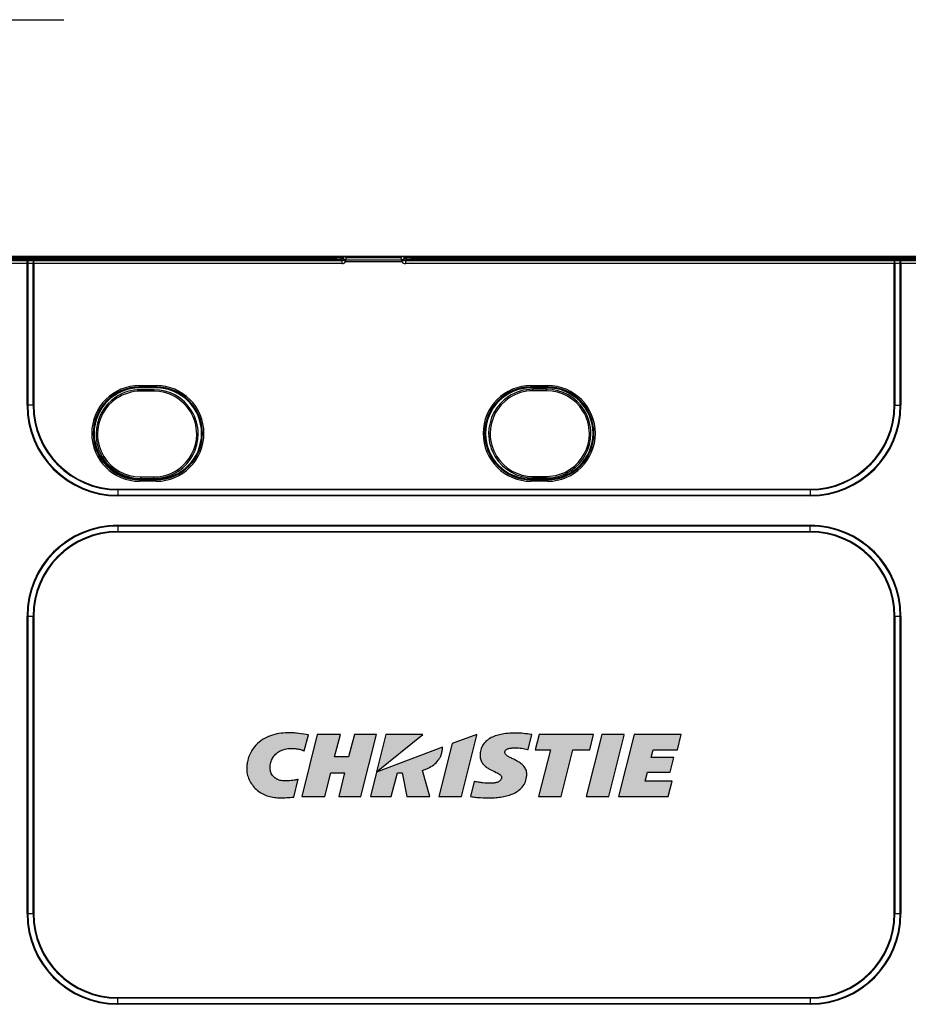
# Model space of a CAD drawing. Header units: millimetres. Extents: x -1086 to 4901, y 927 to 9917.
# Tile 26 of 85: x -96 to 199, y 6261 to 6588. Entities that reach past the tile are written whole.
import ezdxf

# ---------------------------------------------------------------- set-up
doc = ezdxf.new("R2010")
doc.units = ezdxf.units.MM
for name, color, linetype, lineweight in [('5剖面线层', 4, 'Continuous', 15), ('7标注层', 6, 'Continuous', 15), ('粗实线', 7, 'Continuous', 25)]:
    doc.layers.add(name, color=color, linetype=linetype, lineweight=lineweight)
doc.styles.add('PC_TEXTSTYLE', font='gbenor.shx', dxfattribs={"width": 0.8, "bigfont": 'gbcbig.shx'})
doc.dimstyles.new('副本 GB_LINEAR', dxfattribs={"dimtxt": 3.5, "dimasz": 3.5, "dimexe": 1, "dimexo": 0, "dimgap": 1.5, "dimtad": 0, "dimtih": 1, "dimtoh": 1, "dimdsep": 46, "dimtxsty": 'PC_TEXTSTYLE', "dimcen": 0, "dimclrd": 256, "dimclrt": 6, "dimadec": 0, "dimazin": 2, "dimtp": 0.1, "dimtm": 0.1, "dimtfac": 0.71, "dimtdec": 3, "dimtmove": 0, "dimatfit": 3, "dimfxl": 1, "dimtzin": 12, "dimarcsym": 0})

msp = doc.modelspace()

# ---------------------------------------------------------------- hatches: boundary and pattern name
at = {"layer": '5剖面线层'}
h = msp.add_hatch(color=7, dxfattribs=at)
h.paths.add_polyline_path([(-1.969, 6330.261), (3.186, 6350.85), (10.83, 6350.852), (8.93, 6343.451), (13.585, 6343.452), (15.486, 6350.853), (22.79, 6350.854), (17.596, 6330.265), (10.331, 6330.263), (12.266, 6338.171), (7.673, 6338.169), (5.679, 6330.262)])
edge = h.paths.add_edge_path()
edge.add_spline(control_points=[(-20.274, 6339.325), (-20.274, 6339.324), (-20.274, 6339.323), (-20.274, 6339.323), (-20.271, 6339.156), (-20.265, 6338.981), (-20.232, 6338.64), (-20.21, 6338.472), (-20.127, 6337.967), (-20.05, 6337.636), (-19.769, 6336.657), (-19.514, 6336.025), (-18.574, 6334.221), (-17.705, 6333.142), (-16.124, 6331.859), (-15.552, 6331.487), (-14.347, 6330.865), (-13.714, 6330.614), (-12.416, 6330.228), (-11.751, 6330.092), (-10.747, 6329.961), (-10.411, 6329.929), (-9.736, 6329.888), (-9.398, 6329.884), (-9.064, 6329.88), (-9.064, 6329.88), (-9.064, 6329.88), (-9.063, 6329.88)], knot_values=[-0.0001505, -0.0001505, -0.0001505, -0.0001505, 0, 0, 0, 0.03125, 0.03125, 0.0625, 0.0625, 0.125, 0.125, 0.25, 0.25, 0.5, 0.5, 0.625, 0.625, 0.75, 0.75, 0.875, 0.875, 0.9375, 0.9375, 1, 1, 1, 1.0000716, 1.0000716, 1.0000716, 1.0000716], degree=3, periodic=0)
edge.add_spline(control_points=[(-9.063, 6329.88), (-9.063, 6329.88), (-9.063, 6329.88), (-9.062, 6329.88), (-8.342, 6329.882), (-7.62, 6329.897), (-6.179, 6329.97), (-5.458, 6330.023), (-4.739, 6330.124), (-4.705, 6330.129), (-4.671, 6330.133), (-4.637, 6330.138)], knot_values=[-0.0002653, -0.0002653, -0.0002653, -0.0002653, 0, 0, 0, 0.5, 0.5, 1, 1, 1, 1.0235877, 1.0235877, 1.0235877, 1.0235877], degree=3, periodic=0)
edge.add_line((-4.637, 6330.138), (-3.176, 6336.013))
edge.add_spline(control_points=[(-3.176, 6336.013), (-3.176, 6336.013), (-3.176, 6336.013), (-3.176, 6336.013)], knot_values=[0.0610169, 0.0610169, 0.0610169, 0.0610169, 0.0610174, 0.0610174, 0.0610174, 0.0610174], degree=3, periodic=0)
edge.add_line((-3.176, 6336.013), (-3.176, 6336.013))
edge.add_spline(control_points=[(-3.176, 6336.013), (-3.259, 6335.99), (-3.342, 6335.968), (-3.425, 6335.946), (-3.766, 6335.855), (-4.107, 6335.774), (-4.797, 6335.646), (-5.145, 6335.597), (-6.194, 6335.492), (-6.9, 6335.477), (-7.608, 6335.475)], knot_values=[-0.0610169, -0.0610169, -0.0610169, -0.0610169, 0, 0, 0, 0.25, 0.25, 0.5, 0.5, 0.9997775, 0.9997775, 0.9997775, 0.9997775], degree=3, periodic=0)
edge.add_spline(control_points=[(-7.608, 6335.475), (-7.742, 6335.476), (-7.871, 6335.478), (-8.131, 6335.494), (-8.262, 6335.505), (-8.65, 6335.553), (-8.907, 6335.601), (-9.663, 6335.801), (-10.146, 6336.007), (-11.02, 6336.565), (-11.41, 6336.918), (-11.875, 6337.536), (-12.01, 6337.757), (-12.173, 6338.105), (-12.221, 6338.224), (-12.281, 6338.406), (-12.3, 6338.467), (-12.332, 6338.588), (-12.345, 6338.649), (-12.358, 6338.714)], knot_values=[0.0001466, 0.0001466, 0.0001466, 0.0001466, 0.0625, 0.0625, 0.125, 0.125, 0.25, 0.25, 0.5, 0.5, 0.75, 0.75, 0.875, 0.875, 0.9375, 0.9375, 0.96875, 0.96875, 0.9996265, 0.9996265, 0.9996265, 0.9996265], degree=3, periodic=0)
edge.add_spline(control_points=[(-12.358, 6338.714), (-12.383, 6338.851), (-12.406, 6338.985), (-12.442, 6339.253), (-12.455, 6339.389), (-12.482, 6339.797), (-12.483, 6340.07), (-12.436, 6340.887), (-12.335, 6341.428), (-11.997, 6342.464), (-11.759, 6342.959), (-11.156, 6343.865), (-10.791, 6344.275), (-9.962, 6344.981), (-9.499, 6345.277), (-8.513, 6345.747), (-7.992, 6345.922), (-6.922, 6346.165), (-6.375, 6346.233), (-5.551, 6346.271), (-5.275, 6346.274), (-4.725, 6346.258), (-4.452, 6346.237), (-4.173, 6346.215)], knot_values=[0.0001804, 0.0001804, 0.0001804, 0.0001804, 0.03125, 0.03125, 0.0625, 0.0625, 0.125, 0.125, 0.25, 0.25, 0.375, 0.375, 0.5, 0.5, 0.625, 0.625, 0.75, 0.75, 0.875, 0.875, 0.9375, 0.9375, 0.9998971, 0.9998971, 0.9998971, 0.9998971], degree=3, periodic=0)
edge.add_spline(control_points=[(-4.173, 6346.215), (-3.686, 6346.167), (-3.202, 6346.082), (-2.485, 6345.91), (-2.248, 6345.845), (-1.897, 6345.736), (-1.781, 6345.697), (-1.553, 6345.614), (-1.439, 6345.571), (-1.341, 6345.519), (-1.285, 6345.49), (-1.228, 6345.46), (-1.171, 6345.431)], knot_values=[0.0004666, 0.0004666, 0.0004666, 0.0004666, 0.5, 0.5, 0.75, 0.75, 0.875, 0.875, 1, 1, 1, 1.0723033, 1.0723033, 1.0723033, 1.0723033], degree=3, periodic=0)
edge.add_line((-1.171, 6345.431), (0.22, 6350.768))
edge.add_line((0.22, 6350.768), (-3.751, 6351.337))
edge.add_spline(control_points=[(-3.751, 6351.337), (-3.752, 6351.337), (-3.753, 6351.337), (-3.755, 6351.337), (-4.234, 6351.378), (-4.717, 6351.417), (-5.686, 6351.457), (-6.17, 6351.463), (-7.623, 6351.436), (-8.592, 6351.355), (-10.508, 6351.04), (-11.455, 6350.804), (-13.286, 6350.147), (-14.17, 6349.725), (-15.816, 6348.679), (-16.576, 6348.055), (-17.906, 6346.626), (-18.476, 6345.823), (-19.385, 6344.095), (-19.724, 6343.172), (-20.058, 6341.749), (-20.14, 6341.267), (-20.222, 6340.541), (-20.243, 6340.299), (-20.268, 6339.811), (-20.271, 6339.568), (-20.274, 6339.327), (-20.274, 6339.327), (-20.274, 6339.326), (-20.274, 6339.325)], knot_values=[-0.00019, -0.00019, -0.00019, -0.00019, 0, 0, 0, 0.0625, 0.0625, 0.125, 0.125, 0.25, 0.25, 0.375, 0.375, 0.5, 0.5, 0.625, 0.625, 0.75, 0.75, 0.875, 0.875, 0.9375, 0.9375, 0.96875, 0.96875, 1, 1, 1, 1.0001043, 1.0001043, 1.0001043, 1.0001043], degree=3, periodic=0)
edge = h.paths.add_edge_path()
edge.add_spline(control_points=[(54.042, 6330.33), (54.093, 6330.319), (54.144, 6330.308), (54.195, 6330.296), (54.717, 6330.18), (55.243, 6330.109), (56.296, 6330.002), (56.823, 6329.966), (58.403, 6329.887), (59.456, 6329.871), (60.509, 6329.872), (60.509, 6329.872), (60.509, 6329.872), (60.51, 6329.872)], knot_values=[-0.0243068, -0.0243068, -0.0243068, -0.0243068, 0, 0, 0, 0.25, 0.25, 0.5, 0.5, 1, 1, 1, 1.0000914, 1.0000914, 1.0000914, 1.0000914], degree=3, periodic=0)
edge.add_spline(control_points=[(60.51, 6329.872), (60.51, 6329.872), (60.51, 6329.872), (60.51, 6329.872), (60.845, 6329.875), (61.182, 6329.878), (61.855, 6329.902), (62.191, 6329.92), (63.198, 6329.992), (63.868, 6330.067), (65.2, 6330.284), (65.861, 6330.426), (67.161, 6330.8), (67.801, 6331.031), (69.029, 6331.61), (69.618, 6331.959), (70.693, 6332.801), (71.178, 6333.296), (71.964, 6334.419), (72.265, 6335.047), (72.553, 6336.034), (72.622, 6336.371), (72.69, 6336.879), (72.707, 6337.049), (72.728, 6337.392), (72.73, 6337.562), (72.733, 6337.729), (72.733, 6337.73), (72.733, 6337.731), (72.733, 6337.732)], knot_values=[-0.000036, -0.000036, -0.000036, -0.000036, 0, 0, 0, 0.0625, 0.0625, 0.125, 0.125, 0.25, 0.25, 0.375, 0.375, 0.5, 0.5, 0.625, 0.625, 0.75, 0.75, 0.875, 0.875, 0.9375, 0.9375, 0.96875, 0.96875, 1, 1, 1, 1.0002074, 1.0002074, 1.0002074, 1.0002074], degree=3, periodic=0)
edge.add_spline(control_points=[(72.733, 6337.732), (72.733, 6337.734), (72.733, 6337.735), (72.733, 6337.736), (72.726, 6337.96), (72.716, 6338.199), (72.64, 6338.664), (72.582, 6338.892), (72.348, 6339.558), (72.108, 6339.971), (71.517, 6340.696), (71.171, 6341.01), (70.433, 6341.564), (70.041, 6341.806), (69.242, 6342.249), (68.834, 6342.45), (68.018, 6342.843), (67.609, 6343.034), (67.012, 6343.341), (66.816, 6343.447), (66.436, 6343.675), (66.253, 6343.797), (65.92, 6344.07), (65.769, 6344.222), (65.608, 6344.479), (65.564, 6344.571), (65.507, 6344.755), (65.499, 6344.843), (65.492, 6344.957)], knot_values=[-0.0003084, -0.0003084, -0.0003084, -0.0003084, 0, 0, 0, 0.0625, 0.0625, 0.125, 0.125, 0.25, 0.25, 0.375, 0.375, 0.5, 0.5, 0.625, 0.625, 0.75, 0.75, 0.8125, 0.8125, 0.875, 0.875, 0.9375, 0.9375, 0.96875, 0.96875, 0.9995119, 0.9995119, 0.9995119, 0.9995119], degree=3, periodic=0)
edge.add_spline(control_points=[(65.492, 6344.957), (65.493, 6345.002), (65.494, 6345.04), (65.501, 6345.12), (65.507, 6345.161), (65.53, 6345.282), (65.554, 6345.36), (65.652, 6345.58), (65.755, 6345.709), (66.009, 6345.924), (66.16, 6346.011), (66.479, 6346.153), (66.649, 6346.208), (67.169, 6346.344), (67.53, 6346.395), (68.257, 6346.459), (68.624, 6346.469), (68.992, 6346.471)], knot_values=[0.0012098, 0.0012098, 0.0012098, 0.0012098, 0.03125, 0.03125, 0.0625, 0.0625, 0.125, 0.125, 0.25, 0.25, 0.375, 0.375, 0.5, 0.5, 0.75, 0.75, 0.9998593, 0.9998593, 0.9998593, 0.9998593], degree=3, periodic=0)
edge.add_spline(control_points=[(68.992, 6346.471), (68.994, 6346.471), (68.995, 6346.471), (68.996, 6346.471)], knot_values=[0.0001535, 0.0001535, 0.0001535, 0.0001535, 0.0010377, 0.0010377, 0.0010377, 0.0010377], degree=3, periodic=0)
edge.add_spline(control_points=[(68.996, 6346.471), (69.668, 6346.47), (70.343, 6346.41), (71.684, 6346.228), (72.352, 6346.105), (73.007, 6345.938), (73.056, 6345.925), (73.106, 6345.912), (73.155, 6345.9)], knot_values=[0.0010377, 0.0010377, 0.0010377, 0.0010377, 0.5, 0.5, 1, 1, 1, 1.0378118, 1.0378118, 1.0378118, 1.0378118], degree=3, periodic=0)
edge.add_line((73.155, 6345.9), (74.399, 6350.896))
edge.add_spline(control_points=[(74.399, 6350.896), (74.341, 6350.903), (74.284, 6350.91), (74.227, 6350.917), (73.369, 6351.018), (72.51, 6351.133), (70.781, 6351.307), (69.912, 6351.365), (69.039, 6351.366), (69.039, 6351.366), (69.039, 6351.366), (69.038, 6351.366)], knot_values=[-0.0333504, -0.0333504, -0.0333504, -0.0333504, 0, 0, 0, 0.5, 0.5, 1, 1, 1, 1.0001327, 1.0001327, 1.0001327, 1.0001327], degree=3, periodic=0)
edge.add_spline(control_points=[(69.038, 6351.366), (69.038, 6351.366), (69.038, 6351.366), (69.038, 6351.366), (68.715, 6351.363), (68.389, 6351.361), (67.739, 6351.34), (67.414, 6351.324), (66.441, 6351.261), (65.792, 6351.195), (64.503, 6351.002), (63.862, 6350.875), (62.599, 6350.535), (61.977, 6350.323), (60.78, 6349.782), (60.205, 6349.452), (59.16, 6348.643), (58.691, 6348.161), (57.942, 6347.064), (57.664, 6346.451), (57.402, 6345.492), (57.339, 6345.166), (57.279, 6344.674), (57.264, 6344.51), (57.246, 6344.18), (57.243, 6344.015), (57.241, 6343.853), (57.241, 6343.852), (57.241, 6343.851), (57.241, 6343.85)], knot_values=[-0.0000448, -0.0000448, -0.0000448, -0.0000448, 0, 0, 0, 0.0625, 0.0625, 0.125, 0.125, 0.25, 0.25, 0.375, 0.375, 0.5, 0.5, 0.625, 0.625, 0.75, 0.75, 0.875, 0.875, 0.9375, 0.9375, 0.96875, 0.96875, 1, 1, 1, 1.0002027, 1.0002027, 1.0002027, 1.0002027], degree=3, periodic=0)
edge.add_spline(control_points=[(57.241, 6343.85), (57.241, 6343.849), (57.241, 6343.848), (57.241, 6343.847), (57.248, 6343.625), (57.257, 6343.39), (57.326, 6342.931), (57.379, 6342.706), (57.593, 6342.043), (57.815, 6341.627), (58.37, 6340.889), (58.701, 6340.564), (59.413, 6339.992), (59.794, 6339.743), (60.968, 6339.062), (61.793, 6338.701), (62.787, 6338.209), (62.984, 6338.108), (63.366, 6337.893), (63.552, 6337.779), (63.897, 6337.525), (64.056, 6337.383), (64.232, 6337.141), (64.28, 6337.054), (64.329, 6336.921), (64.34, 6336.878), (64.354, 6336.788), (64.358, 6336.739), (64.361, 6336.685)], knot_values=[-0.0002947, -0.0002947, -0.0002947, -0.0002947, 0, 0, 0, 0.0625, 0.0625, 0.125, 0.125, 0.25, 0.25, 0.375, 0.375, 0.5, 0.5, 0.75, 0.75, 0.8125, 0.8125, 0.875, 0.875, 0.9375, 0.9375, 0.96875, 0.96875, 0.984375, 0.984375, 0.9994418, 0.9994418, 0.9994418, 0.9994418], degree=3, periodic=0)
edge.add_spline(control_points=[(64.361, 6336.685), (64.36, 6336.638), (64.359, 6336.597), (64.352, 6336.512), (64.347, 6336.467), (64.325, 6336.337), (64.302, 6336.252), (64.212, 6336.003), (64.122, 6335.849), (63.781, 6335.437), (63.465, 6335.232), (62.783, 6334.937), (62.415, 6334.845), (61.853, 6334.757), (61.664, 6334.737), (61.284, 6334.711), (61.095, 6334.706), (60.902, 6334.704)], knot_values=[0.0012713, 0.0012713, 0.0012713, 0.0012713, 0.03125, 0.03125, 0.0625, 0.0625, 0.125, 0.125, 0.25, 0.25, 0.5, 0.5, 0.75, 0.75, 0.875, 0.875, 0.9998476, 0.9998476, 0.9998476, 0.9998476], degree=3, periodic=0)
edge.add_spline(control_points=[(60.902, 6334.704), (59.983, 6334.705), (59.062, 6334.753), (57.689, 6334.886), (57.232, 6334.941), (56.326, 6335.085), (55.877, 6335.174), (55.439, 6335.295), (55.389, 6335.309), (55.338, 6335.323), (55.288, 6335.337)], knot_values=[0.0001284, 0.0001284, 0.0001284, 0.0001284, 0.5, 0.5, 0.75, 0.75, 1, 1, 1, 1.0286264, 1.0286264, 1.0286264, 1.0286264], degree=3, periodic=0)
edge.add_line((55.288, 6335.337), (54.042, 6330.33))
h.paths.add_polyline_path([(103.242, 6330.283), (108.398, 6350.872), (124.077, 6350.876), (122.811, 6345.823), (114.668, 6345.822), (114.034, 6343.271), (121.591, 6343.273), (120.371, 6338.399), (112.804, 6338.398), (112.05, 6335.43), (121.025, 6335.432), (119.736, 6330.286)])
h.paths.add_polyline_path([(75.552, 6345.798), (76.821, 6350.866), (94.948, 6350.87), (93.681, 6345.797), (88.043, 6345.796), (84.16, 6330.279), (76.619, 6330.277), (80.616, 6345.799)])
edge = h.paths.add_edge_path()
edge.add_line((20.854, 6330.265), (22.888, 6338.413))
edge.add_line((22.888, 6338.413), (44.789, 6346.735))
edge.add_spline(control_points=[(44.789, 6346.735), (44.784, 6346.656), (44.778, 6346.577), (44.773, 6346.498), (44.746, 6346.117), (44.704, 6345.733), (44.563, 6344.975), (44.466, 6344.601), (44.354, 6344.236), (44.354, 6344.235), (44.353, 6344.235), (44.353, 6344.235)], knot_values=[-1.1039409, -1.1039409, -1.1039409, -1.1039409, -1, -1, -1, -0.5, -0.5, 0, 0, 0, 0.0004919, 0.0004919, 0.0004919, 0.0004919], degree=3, periodic=0)
edge.add_spline(control_points=[(44.353, 6344.235), (44.353, 6344.234), (44.353, 6344.234), (44.353, 6344.234), (44.299, 6344.066), (44.239, 6343.892), (44.101, 6343.558), (44.025, 6343.393), (43.775, 6342.912), (43.58, 6342.606), (42.928, 6341.743), (42.402, 6341.241), (41.255, 6340.379), (40.634, 6340.017), (39.668, 6339.556), (39.34, 6339.415), (38.722, 6339.176), (38.431, 6339.075), (38.14, 6338.981)], knot_values=[-1.0001331, -1.0001331, -1.0001331, -1.0001331, -1, -1, -1, -0.9375, -0.9375, -0.875, -0.875, -0.75, -0.75, -0.5, -0.5, -0.25, -0.25, -0.125, -0.125, -0.0172667, -0.0172667, -0.0172667, -0.0172667], degree=3, periodic=0)
edge.add_line((38.14, 6338.981), (40.57, 6330.27))
edge.add_line((40.57, 6330.27), (32.9, 6330.268))
edge.add_line((32.9, 6330.268), (31.32, 6338.174))
edge.add_line((31.32, 6338.174), (29.865, 6338.173))
edge.add_line((29.865, 6338.173), (27.722, 6330.267))
edge.add_line((27.722, 6330.267), (20.854, 6330.265))
h.paths.add_polyline_path([(43.532, 6330.27), (47.937, 6347.865), (56.184, 6350.924), (56.184, 6350.679), (51.071, 6330.272)])
h.paths.add_polyline_path([(92.483, 6330.281), (97.635, 6350.87), (105.135, 6350.872), (105.135, 6350.692), (100.022, 6330.282)])
h.paths.add_polyline_path([(22.885, 6338.516), (25.979, 6350.855), (38.234, 6350.857)])

# ---------------------------------------------------------------- linework, layer by layer
at = {"color": 7, "linetype": 'Continuous', "lineweight": 25}
for p, q in [((9.444, 6509.54), (-130.214, 6509.54)), ((9.444, 6509.075), (-130.143, 6509.075)), ((-130.143, 6509.062), (9.444, 6509.062)), ((9.444, 6508.562), (-130.101, 6508.562)), ((-102.978, 6508.207), (-93.224, 6508.207)), ((-93.224, 6507.208), (-102.978, 6507.208)), ((51.899, 6509.575), (-98.101, 6509.575)), ((-93.224, 6507.208), (-93.224, 6508.207)), ((-93.224, 6460.2), (-93.224, 6507.208)), ((-91.22, 6507.194), (-92.981, 6507.206)), ((-92.981, 6507.206), (-92.981, 6460.2)), ((-92.739, 6508.206), (-90.978, 6508.194)), ((-91.22, 6460.2), (-91.22, 6507.194)), ((-90.978, 6507.194), (-91.22, 6507.194)), ((-90.978, 6507.194), (-90.978, 6508.194)), ((-90.978, 6508.194), (11.383, 6508.194)), ((-90.978, 6507.194), (-90.978, 6460.2)), ((11.383, 6507.194), (-90.978, 6507.194)), ((9.444, 6509.54), (9.444, 6509.075)), ((11.759, 6509.54), (9.444, 6509.54)), ((11.443, 6509.075), (9.444, 6509.075)), ((9.444, 6509.062), (9.444, 6509.075)), ((9.444, 6509.062), (9.444, 6508.562)), ((11.383, 6508.194), (10.943, 6508.524)), ((11.383, 6507.194), (11.383, 6508.194)), ((11.847, 6509.075), (11.443, 6509.075)), ((11.443, 6509.075), (11.443, 6509.024)), ((11.443, 6509.024), (11.849, 6508.719)), ((12.174, 6509.54), (11.759, 6509.54)), ((12.556, 6507.76), (11.775, 6508.382)), ((31.625, 6509.54), (12.174, 6509.54)), ((12.556, 6508.467), (31.242, 6508.467)), ((12.556, 6508.467), (12.556, 6507.76)), ((31.242, 6507.76), (12.556, 6507.76)), ((30.966, 6509.135), (12.832, 6509.135)), ((31.242, 6508.467), (31.242, 6507.76)), ((32.024, 6508.382), (31.242, 6507.76)), ((32.04, 6509.54), (31.625, 6509.54)), ((31.949, 6508.719), (32.356, 6509.024)), ((32.356, 6509.075), (31.951, 6509.075)), ((34.354, 6509.54), (32.04, 6509.54)), ((32.356, 6509.024), (32.356, 6509.075)), ((34.354, 6509.075), (32.356, 6509.075)), ((32.855, 6508.524), (32.416, 6508.194)), ((32.416, 6508.194), (194.776, 6508.194)), ((32.416, 6508.194), (32.416, 6507.194)), ((194.776, 6507.194), (32.416, 6507.194)), ((34.354, 6509.54), (34.354, 6509.075)), ((226.761, 6509.54), (34.354, 6509.54)), ((34.354, 6509.075), (34.354, 6509.062)), ((226.551, 6509.075), (34.354, 6509.075)), ((34.354, 6509.062), (34.354, 6508.562)), ((34.354, 6509.062), (226.551, 6509.062)), ((226.325, 6508.562), (34.354, 6508.562)), ((51.899, 6509.54), (51.899, 6509.575)), ((201.899, 6509.575), (51.899, 6509.575)), ((194.776, 6508.194), (196.537, 6508.206)), ((194.776, 6508.194), (194.776, 6507.194)), ((194.776, 6460.2), (194.776, 6507.194)), ((195.019, 6507.194), (194.776, 6507.194)), ((196.78, 6507.206), (195.019, 6507.194)), ((195.019, 6507.194), (195.019, 6460.2)), ((196.78, 6460.2), (196.78, 6507.206)), ((197.022, 6507.208), (197.022, 6508.207)), ((197.022, 6508.207), (206.776, 6508.207)), ((197.022, 6507.208), (197.022, 6460.2)), ((206.776, 6507.208), (197.022, 6507.208)), ((-55.851, 6466.225), (-55.851, 6466.708)), ((-55.851, 6466.708), (-50.351, 6466.708)), ((-50.351, 6466.225), (-55.851, 6466.225)), ((-55.851, 6465.923), (-55.851, 6466.225)), ((-50.351, 6465.923), (-55.851, 6465.923)), ((-51.084, 6465.34), (-55.584, 6465.34)), ((-51.084, 6464.84), (-55.584, 6464.84)), ((-50.351, 6466.708), (-50.351, 6466.225)), ((-50.351, 6465.923), (-50.351, 6466.225)), ((74.149, 6466.708), (74.149, 6466.225)), ((74.149, 6466.708), (79.649, 6466.708)), ((79.649, 6466.225), (74.149, 6466.225)), ((74.149, 6465.923), (74.149, 6466.225)), ((79.649, 6465.923), (74.149, 6465.923)), ((79.309, 6465.497), (74.809, 6465.497)), ((79.309, 6464.997), (74.809, 6464.997)), ((79.649, 6466.708), (79.649, 6466.225)), ((79.649, 6465.923), (79.649, 6466.225)), ((-63.441, 6462.473), (-63.716, 6462.89)), ((66.953, 6462.63), (66.677, 6463.046)), ((-93.224, 6460.2), (-92.981, 6460.2)), ((-91.22, 6460.2), (-92.981, 6460.2)), ((-91.22, 6460.2), (-90.978, 6460.2)), ((-38.562, 6458.36), (-38.987, 6458.097)), ((91.831, 6458.516), (91.406, 6458.254)), ((195.019, 6460.2), (194.776, 6460.2)), ((195.019, 6460.2), (196.78, 6460.2)), ((197.022, 6460.2), (196.78, 6460.2)), ((-67.681, 6443.137), (-68.106, 6442.874)), ((62.712, 6443.293), (62.287, 6443.031)), ((-42.951, 6438.345), (-43.227, 6438.761)), ((87.442, 6438.501), (87.166, 6438.917)), ((-55.851, 6435.726), (-50.351, 6435.726)), ((-55.851, 6435.726), (-55.851, 6435.424)), ((-55.851, 6435.424), (-55.851, 6434.941)), ((-55.851, 6435.424), (-50.351, 6435.424)), ((-55.584, 6436.394), (-51.084, 6436.394)), ((-55.584, 6435.894), (-51.084, 6435.894)), ((-50.351, 6435.726), (-50.351, 6435.424)), ((-50.351, 6434.941), (-50.351, 6435.424)), ((74.149, 6435.726), (74.149, 6435.424)), ((74.149, 6435.726), (79.649, 6435.726)), ((74.149, 6435.424), (79.649, 6435.424)), ((74.149, 6435.424), (74.149, 6434.941)), ((74.809, 6436.55), (79.309, 6436.55)), ((74.809, 6436.05), (79.309, 6436.05)), ((79.649, 6435.726), (79.649, 6435.424)), ((79.649, 6435.424), (79.649, 6434.941)), ((-63.101, 6432.08), (-63.101, 6432.323)), ((-63.101, 6432.323), (166.899, 6432.323)), ((166.899, 6432.08), (-63.101, 6432.08)), ((-63.101, 6432.08), (-63.101, 6430.319)), ((-50.351, 6434.941), (-55.851, 6434.941)), ((79.649, 6434.941), (74.149, 6434.941)), ((166.899, 6432.08), (166.899, 6432.323)), ((166.899, 6432.08), (166.899, 6430.319)), ((-63.101, 6430.319), (166.899, 6430.319)), ((-63.101, 6430.076), (-63.101, 6430.319)), ((166.899, 6430.076), (-63.101, 6430.076)), ((166.899, 6430.076), (166.899, 6430.319)), ((-63.101, 6420.08), (-63.101, 6420.323)), ((-63.101, 6420.323), (166.899, 6420.323)), ((-63.101, 6420.08), (-63.101, 6418.319)), ((166.899, 6420.08), (-63.101, 6420.08)), ((166.899, 6420.08), (166.899, 6420.323)), ((166.899, 6418.319), (166.899, 6420.08)), ((-63.101, 6418.319), (-63.101, 6418.076)), ((-63.101, 6418.319), (166.899, 6418.319)), ((166.899, 6418.076), (-63.101, 6418.076)), ((166.899, 6418.076), (166.899, 6418.319)), ((-93.224, 6291.45), (-93.224, 6390.2)), ((-92.981, 6390.2), (-93.224, 6390.2)), ((-92.981, 6390.2), (-91.22, 6390.2)), ((-92.981, 6390.2), (-92.981, 6291.45)), ((-91.22, 6291.45), (-91.22, 6390.2)), ((-91.22, 6390.2), (-90.978, 6390.2)), ((-90.978, 6390.2), (-90.978, 6291.45)), ((194.776, 6291.45), (194.776, 6390.2)), ((194.776, 6390.2), (195.019, 6390.2)), ((195.019, 6390.2), (195.019, 6291.45)), ((195.019, 6390.2), (196.78, 6390.2)), ((196.78, 6291.45), (196.78, 6390.2)), ((196.78, 6390.2), (197.022, 6390.2)), ((197.022, 6390.2), (197.022, 6291.45)), ((-93.224, 6291.45), (-92.981, 6291.45)), ((-92.981, 6291.45), (-91.22, 6291.45)), ((-91.22, 6291.45), (-90.978, 6291.45)), ((194.776, 6291.45), (195.019, 6291.45)), ((195.019, 6291.45), (196.78, 6291.45)), ((197.022, 6291.45), (196.78, 6291.45)), ((-63.101, 6263.33), (-63.101, 6263.573)), ((-63.101, 6263.573), (166.899, 6263.573)), ((166.899, 6263.33), (-63.101, 6263.33)), ((-63.101, 6261.569), (-63.101, 6263.33)), ((166.899, 6263.573), (166.899, 6263.33)), ((166.899, 6263.33), (166.899, 6261.569)), ((-63.101, 6261.569), (166.899, 6261.569)), ((-63.101, 6261.326), (-63.101, 6261.569)), ((166.899, 6261.326), (-63.101, 6261.326)), ((166.899, 6261.326), (166.899, 6261.569))]:
    msp.add_line(p, q, dxfattribs=at)
at = {"color": 8, "linetype": 'Continuous', "lineweight": 25}
for p, q in [((-55.584, 6464.84), (-55.584, 6465.34)), ((-51.084, 6465.34), (-51.084, 6464.84)), ((74.809, 6464.997), (74.809, 6465.497)), ((79.309, 6465.497), (79.309, 6464.997)), ((-55.584, 6436.394), (-55.584, 6435.894)), ((-51.084, 6435.894), (-51.084, 6436.394)), ((74.809, 6436.55), (74.809, 6436.05)), ((79.309, 6436.05), (79.309, 6436.55))]:
    msp.add_line(p, q, dxfattribs=at)
at = {"color": 7, "linetype": 'Continuous', "lineweight": 25}
for centre, radius, start, end in [((-91.703, 6507.425), 1.297, 142.99553, 189.72943), ((-89.942, 6507.414), 1.297, 142.99553, 189.72943), ((10.942, 6509.024), 0.5, 270.06892, 359.94636), ((11.943, 6509.075), 0.5, 111.58843, 180.00923), ((12.23, 6507.833), 0.713, 62.74903, 129.67847), ((31.568, 6507.833), 0.713, 50.32153, 117.25097), ((31.856, 6509.075), 0.5, 359.99077, 68.41157), ((32.856, 6509.024), 0.5, 180.05364, 269.93108), ((193.74, 6507.414), 1.297, 350.27057, 37.00447), ((195.502, 6507.425), 1.297, 350.27057, 37.00447), ((-55.851, 6450.825), 15.884, 90, 270), ((-55.851, 6450.825), 15.401, 90, 270), ((-55.851, 6450.825), 15.098, 90, 270), ((-55.584, 6450.617), 14.722, 90, 123.53109), ((-55.584, 6450.617), 14.223, 90, 123.53109), ((-51.084, 6450.617), 14.722, 31.73005, 90), ((-51.084, 6450.617), 14.223, 31.73005, 90), ((-50.351, 6450.825), 15.884, 270, 90), ((-50.351, 6450.825), 15.401, 270, 90), ((-50.351, 6450.825), 15.098, 270, 90), ((74.149, 6450.825), 15.884, 90, 270), ((74.149, 6450.825), 15.401, 90, 270), ((74.149, 6450.825), 15.098, 90, 270), ((74.809, 6450.773), 14.722, 90, 123.53109), ((74.809, 6450.773), 14.223, 90, 123.53109), ((79.309, 6450.773), 14.722, 31.73005, 90), ((79.309, 6450.773), 14.223, 31.73005, 90), ((79.649, 6450.825), 15.884, 270, 90), ((79.649, 6450.825), 15.401, 270, 90), ((79.649, 6450.825), 15.098, 270, 90), ((-55.584, 6450.617), 14.722, 123.53109, 180), ((-55.584, 6450.617), 14.223, 123.53109, 180), ((74.809, 6450.773), 14.722, 123.53109, 180), ((74.809, 6450.773), 14.223, 123.53109, 180), ((-63.101, 6460.2), 30.123, 180, 270), ((-63.101, 6460.2), 29.881, 180, 270), ((-63.101, 6460.2), 28.119, 180, 270), ((-63.101, 6460.2), 27.877, 180, 270), ((-51.084, 6450.617), 14.722, 0, 31.73005), ((79.309, 6450.773), 14.223, 0, 31.73005), ((79.309, 6450.773), 14.722, 0, 31.73005), ((166.899, 6460.2), 28.119, 270, 0), ((166.899, 6460.2), 27.877, 270, 0), ((166.899, 6460.2), 29.881, 270, 0), ((166.899, 6460.2), 30.123, 270, 0), ((-51.084, 6450.617), 14.223, 0, 31.73005), ((-55.584, 6450.617), 14.722, 180, 211.73005), ((-55.584, 6450.617), 14.223, 180, 211.73005), ((-51.084, 6450.617), 14.223, 303.53109, 0), ((-51.084, 6450.617), 14.722, 303.53109, 0), ((74.809, 6450.773), 14.722, 180, 211.73005), ((74.809, 6450.773), 14.223, 180, 211.73005), ((79.309, 6450.773), 14.223, 303.53109, 0), ((79.309, 6450.773), 14.722, 303.53109, 0), ((-55.584, 6450.617), 14.722, 211.73005, 270), ((-55.584, 6450.617), 14.223, 211.73005, 270), ((74.809, 6450.773), 14.722, 211.73005, 270), ((74.809, 6450.773), 14.223, 211.73005, 270), ((-51.084, 6450.617), 14.223, 270, 303.53109), ((79.309, 6450.773), 14.223, 270, 303.53109), ((-51.084, 6450.617), 14.722, 270, 303.53109), ((79.309, 6450.773), 14.722, 270, 303.53109), ((-63.101, 6390.2), 30.123, 90, 180), ((-63.101, 6390.2), 29.881, 90, 180), ((166.899, 6390.2), 30.123, 0, 90), ((166.899, 6390.2), 29.881, 0, 90), ((-63.101, 6390.2), 28.119, 90, 180), ((-63.101, 6390.2), 27.877, 90, 180), ((166.899, 6390.2), 28.119, 0, 90), ((166.899, 6390.2), 27.877, 0, 90), ((-63.101, 6291.45), 30.123, 180, 270), ((-63.101, 6291.45), 29.881, 180, 270), ((-63.101, 6291.45), 28.119, 180, 270), ((-63.101, 6291.45), 27.877, 180, 270), ((166.899, 6291.45), 27.877, 270, 0), ((166.899, 6291.45), 28.119, 270, 0), ((166.899, 6291.45), 29.881, 270, 0), ((166.899, 6291.45), 30.123, 270, 0)]:
    msp.add_arc(centre, radius, start, end, dxfattribs=at)
for centre, major_axis, ratio, start_param, end_param in [((-93.224, 6508.155), (2, 0), 0.0261859, 1.3258177, 1.5707963), ((-93.224, 6507.155), (1, 0), 0.0523718, 1.3258177, 1.5707963), ((9.444, 6509.022), (2, 0), 0.0196394, 0.0349066, 1.5707963), ((9.444, 6508.523), (1.5, 0), 0.0261859, 0.0349066, 1.5707963), ((11.381, 6508.695), (0.402, -0.301), 0.9952637, 5.3562616, 6.2545976), ((11.381, 6508.695), (1.201, -0.901), 0.9990488, 5.3562616, 6.2545976), ((11.348, 6508.72), (-0.268, 0.487), 0.8765142, 3.5883864, 4.2599332), ((11.348, 6509.427), (-0.72, 1.379), 0.9561968, 3.5769236, 4.0586897), ((32.45, 6509.427), (0.72, 1.379), 0.9561968, 2.2244956, 2.7062617), ((32.417, 6508.695), (1.201, 0.901), 0.9990488, 3.1701803, 4.0685164), ((32.45, 6508.72), (0.268, 0.487), 0.8765142, 2.0232521, 2.6947989), ((32.417, 6508.695), (0.402, 0.301), 0.9952637, 3.1701803, 4.0685164), ((34.354, 6509.022), (2, 0), 0.0196394, 1.5707963, 3.1066861), ((34.354, 6508.523), (1.5, 0), 0.0261859, 1.5707963, 3.1066861), ((197.022, 6508.155), (2, 0), 0.0261859, 1.5707963, 1.815775), ((197.022, 6507.155), (1, 0), 0.0523718, 1.5707963, 1.815775)]:
    msp.add_ellipse(centre, major_axis=major_axis, ratio=ratio, start_param=start_param, end_param=end_param, dxfattribs=at)
msp.add_ellipse((81.899, 6508.47), major_axis=(3.4, 0), ratio=0.0261859, dxfattribs=at)
for points, knots in [([(11.847, 6509.075), (11.847, 6509.131), (11.858, 6509.187), (11.892, 6509.284), (11.916, 6509.327), (12.002, 6509.443), (12.079, 6509.502), (12.168, 6509.537)], [0, 0, 0, 0, 0.25, 0.25, 0.5, 0.5, 1, 1, 1, 1]), ([(11.847, 6509.075), (11.848, 6508.959), (11.849, 6508.844), (11.849, 6508.728), (11.849, 6508.725), (11.849, 6508.722), (11.849, 6508.719)], [0, 0, 0, 0, 0.00035326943, 0.00035326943, 0.00035326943, 0.00036258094, 0.00036258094, 0.00036258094, 0.00036258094]), ([(12.168, 6509.537), (12.282, 6509.506), (12.395, 6509.457), (12.561, 6509.357), (12.616, 6509.32), (12.726, 6509.234), (12.78, 6509.186), (12.832, 6509.135)], [0, 0, 0, 0, 0.5, 0.5, 0.75, 0.75, 1, 1, 1, 1]), ([(31.63, 6509.537), (31.517, 6509.506), (31.404, 6509.457), (31.237, 6509.357), (31.182, 6509.32), (31.072, 6509.234), (31.018, 6509.186), (30.966, 6509.135)], [0, 0, 0, 0, 0.5, 0.5, 0.75, 0.75, 1, 1, 1, 1]), ([(31.63, 6509.537), (31.719, 6509.502), (31.797, 6509.442), (31.882, 6509.327), (31.906, 6509.285), (31.932, 6509.212), (31.939, 6509.186), (31.949, 6509.132), (31.951, 6509.103), (31.951, 6509.075)], [0, 0, 0, 0, 0.5, 0.5, 0.75, 0.75, 0.875, 0.875, 1, 1, 1, 1]), ([(31.951, 6509.075), (31.95, 6508.959), (31.95, 6508.844), (31.949, 6508.728), (31.949, 6508.725), (31.949, 6508.722), (31.949, 6508.719)], [0, 0, 0, 0, 0.00035326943, 0.00035326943, 0.00035326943, 0.00036258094, 0.00036258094, 0.00036258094, 0.00036258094])]:
    msp.add_open_spline(points, degree=3, knots=knots, dxfattribs=at)
for points in [[(12.168, 6509.537), (12.17, 6509.538), (12.172, 6509.539), (12.174, 6509.54)], [(31.63, 6509.537), (31.628, 6509.538), (31.626, 6509.539), (31.625, 6509.54)], [(-69.807, 6450.617), (-69.841, 6450.617), (-69.908, 6450.617), (-70.006, 6450.617), (-70.095, 6450.617), (-70.172, 6450.617), (-70.235, 6450.617), (-70.279, 6450.617), (-70.306, 6450.617), (-70.306, 6450.617), (-70.306, 6450.617)], [(-36.362, 6450.617), (-36.362, 6450.617), (-36.362, 6450.617), (-36.389, 6450.617), (-36.433, 6450.617), (-36.496, 6450.617), (-36.573, 6450.617), (-36.662, 6450.617), (-36.759, 6450.617), (-36.827, 6450.617), (-36.861, 6450.617)], [(60.586, 6450.773), (60.552, 6450.773), (60.485, 6450.773), (60.387, 6450.773), (60.298, 6450.773), (60.221, 6450.773), (60.159, 6450.773), (60.114, 6450.773), (60.087, 6450.773), (60.087, 6450.773), (60.087, 6450.773)], [(94.032, 6450.773), (94.031, 6450.773), (94.031, 6450.773), (94.004, 6450.773), (93.96, 6450.773), (93.898, 6450.773), (93.82, 6450.773), (93.731, 6450.773), (93.634, 6450.773), (93.566, 6450.773), (93.532, 6450.773)]]:
    msp.add_open_spline(points, degree=3, dxfattribs=at)
at = {"layer": '粗实线', "linetype": 'Continuous'}
for p, q in [((0.22, 6350.768), (-3.751, 6351.337)), ((3.186, 6350.85), (-1.969, 6330.261)), ((-1.171, 6345.431), (0.22, 6350.768)), ((10.83, 6350.852), (3.186, 6350.85)), ((8.93, 6343.451), (10.83, 6350.852)), ((15.486, 6350.853), (13.585, 6343.452)), ((22.79, 6350.854), (15.486, 6350.853)), ((17.596, 6330.265), (22.79, 6350.854)), ((22.885, 6338.516), (38.234, 6350.857)), ((25.979, 6350.855), (22.885, 6338.516)), ((38.234, 6350.857), (25.979, 6350.855)), ((56.184, 6350.924), (47.937, 6347.865)), ((51.071, 6330.272), (56.184, 6350.679)), ((56.184, 6350.679), (56.184, 6350.924)), ((73.155, 6345.9), (74.399, 6350.896)), ((76.821, 6350.866), (75.552, 6345.798)), ((94.948, 6350.87), (76.821, 6350.866)), ((97.635, 6350.87), (92.483, 6330.281)), ((93.681, 6345.797), (94.948, 6350.87)), ((105.135, 6350.872), (97.635, 6350.87)), ((100.022, 6330.282), (105.135, 6350.692)), ((108.398, 6350.872), (103.242, 6330.283)), ((105.135, 6350.692), (105.135, 6350.872)), ((124.077, 6350.876), (108.398, 6350.872)), ((122.811, 6345.823), (124.077, 6350.876)), ((47.937, 6347.865), (43.532, 6330.27)), ((44.789, 6346.735), (22.888, 6338.413)), ((75.552, 6345.798), (80.616, 6345.799)), ((80.616, 6345.799), (76.619, 6330.277)), ((84.16, 6330.279), (88.043, 6345.796)), ((88.043, 6345.796), (93.681, 6345.797)), ((114.034, 6343.271), (114.668, 6345.822)), ((114.668, 6345.822), (122.811, 6345.823)), ((13.585, 6343.452), (8.93, 6343.451)), ((121.591, 6343.273), (114.034, 6343.271)), ((120.371, 6338.399), (121.591, 6343.273)), ((5.679, 6330.262), (7.673, 6338.169)), ((7.673, 6338.169), (12.266, 6338.171)), ((12.266, 6338.171), (10.331, 6330.263)), ((22.888, 6338.413), (20.854, 6330.265)), ((27.722, 6330.267), (29.865, 6338.173)), ((29.865, 6338.173), (31.32, 6338.174)), ((31.32, 6338.174), (32.9, 6330.268)), ((40.57, 6330.27), (38.14, 6338.981)), ((112.05, 6335.43), (112.804, 6338.398)), ((112.804, 6338.398), (120.371, 6338.399)), ((-4.637, 6330.138), (-3.176, 6336.013)), ((55.288, 6335.337), (54.042, 6330.33)), ((121.025, 6335.432), (112.05, 6335.43)), ((119.736, 6330.286), (121.025, 6335.432)), ((-1.969, 6330.261), (5.679, 6330.262)), ((10.331, 6330.263), (17.596, 6330.265)), ((20.854, 6330.265), (27.722, 6330.267)), ((32.9, 6330.268), (40.57, 6330.27)), ((43.532, 6330.27), (51.071, 6330.272)), ((76.619, 6330.277), (84.16, 6330.279)), ((92.483, 6330.281), (100.022, 6330.282)), ((103.242, 6330.283), (119.736, 6330.286))]:
    msp.add_line(p, q, dxfattribs=at)
for points, knots in [([(-3.751, 6351.337), (-3.752, 6351.337), (-3.753, 6351.337), (-3.755, 6351.337), (-4.234, 6351.378), (-4.717, 6351.417), (-5.686, 6351.457), (-6.17, 6351.463), (-7.623, 6351.436), (-8.592, 6351.355), (-10.508, 6351.04), (-11.455, 6350.804), (-13.286, 6350.147), (-14.17, 6349.725), (-15.816, 6348.679), (-16.576, 6348.055), (-17.906, 6346.626), (-18.476, 6345.823), (-19.385, 6344.095), (-19.724, 6343.172), (-20.058, 6341.749), (-20.14, 6341.267), (-20.222, 6340.541), (-20.243, 6340.299), (-20.268, 6339.811), (-20.271, 6339.568), (-20.274, 6339.327), (-20.274, 6339.327), (-20.274, 6339.326), (-20.274, 6339.325)], [-0.00019, -0.00019, -0.00019, -0.00019, 0, 0, 0, 0.0625, 0.0625, 0.125, 0.125, 0.25, 0.25, 0.375, 0.375, 0.5, 0.5, 0.625, 0.625, 0.75, 0.75, 0.875, 0.875, 0.9375, 0.9375, 0.96875, 0.96875, 1, 1, 1, 1.0001043, 1.0001043, 1.0001043, 1.0001043]), ([(69.038, 6351.366), (69.038, 6351.366), (69.038, 6351.366), (69.038, 6351.366), (68.715, 6351.363), (68.389, 6351.361), (67.739, 6351.34), (67.414, 6351.324), (66.441, 6351.261), (65.792, 6351.195), (64.503, 6351.002), (63.862, 6350.875), (62.599, 6350.535), (61.977, 6350.323), (60.78, 6349.782), (60.205, 6349.452), (59.16, 6348.643), (58.691, 6348.161), (57.942, 6347.064), (57.664, 6346.451), (57.402, 6345.492), (57.339, 6345.166), (57.279, 6344.674), (57.264, 6344.51), (57.246, 6344.18), (57.243, 6344.015), (57.241, 6343.853), (57.241, 6343.852), (57.241, 6343.851), (57.241, 6343.85)], [-0.0000448, -0.0000448, -0.0000448, -0.0000448, 0, 0, 0, 0.0625, 0.0625, 0.125, 0.125, 0.25, 0.25, 0.375, 0.375, 0.5, 0.5, 0.625, 0.625, 0.75, 0.75, 0.875, 0.875, 0.9375, 0.9375, 0.96875, 0.96875, 1, 1, 1, 1.0002027, 1.0002027, 1.0002027, 1.0002027]), ([(74.399, 6350.896), (74.341, 6350.903), (74.284, 6350.91), (74.227, 6350.917), (73.369, 6351.018), (72.51, 6351.133), (70.781, 6351.307), (69.912, 6351.365), (69.039, 6351.366), (69.039, 6351.366), (69.039, 6351.366), (69.038, 6351.366)], [-0.0333504, -0.0333504, -0.0333504, -0.0333504, 0, 0, 0, 0.5, 0.5, 1, 1, 1, 1.0001327, 1.0001327, 1.0001327, 1.0001327]), ([(-12.358, 6338.714), (-12.383, 6338.851), (-12.406, 6338.985), (-12.442, 6339.253), (-12.455, 6339.389), (-12.482, 6339.797), (-12.483, 6340.07), (-12.436, 6340.887), (-12.335, 6341.428), (-11.997, 6342.464), (-11.759, 6342.959), (-11.156, 6343.865), (-10.791, 6344.275), (-9.962, 6344.981), (-9.499, 6345.277), (-8.513, 6345.747), (-7.992, 6345.922), (-6.922, 6346.165), (-6.375, 6346.233), (-5.551, 6346.271), (-5.275, 6346.274), (-4.725, 6346.258), (-4.452, 6346.237), (-4.173, 6346.215)], [0.0001804, 0.0001804, 0.0001804, 0.0001804, 0.03125, 0.03125, 0.0625, 0.0625, 0.125, 0.125, 0.25, 0.25, 0.375, 0.375, 0.5, 0.5, 0.625, 0.625, 0.75, 0.75, 0.875, 0.875, 0.9375, 0.9375, 0.99989709, 0.99989709, 0.99989709, 0.99989709]), ([(-4.173, 6346.215), (-3.686, 6346.167), (-3.202, 6346.082), (-2.485, 6345.91), (-2.248, 6345.845), (-1.897, 6345.736), (-1.781, 6345.697), (-1.553, 6345.614), (-1.439, 6345.571), (-1.341, 6345.519), (-1.285, 6345.49), (-1.228, 6345.46), (-1.171, 6345.431)], [0.0004666, 0.0004666, 0.0004666, 0.0004666, 0.5, 0.5, 0.75, 0.75, 0.875, 0.875, 1, 1, 1, 1.0723033, 1.0723033, 1.0723033, 1.0723033]), ([(38.14, 6338.981), (38.431, 6339.075), (38.722, 6339.176), (39.34, 6339.415), (39.668, 6339.556), (40.634, 6340.017), (41.255, 6340.379), (42.402, 6341.241), (42.928, 6341.743), (43.58, 6342.606), (43.775, 6342.912), (44.025, 6343.393), (44.101, 6343.558), (44.239, 6343.892), (44.299, 6344.066), (44.353, 6344.234), (44.353, 6344.234), (44.353, 6344.234), (44.353, 6344.235)], [0.0172667, 0.0172667, 0.0172667, 0.0172667, 0.125, 0.125, 0.25, 0.25, 0.5, 0.5, 0.75, 0.75, 0.875, 0.875, 0.9375, 0.9375, 1, 1, 1, 1.00013315, 1.00013315, 1.00013315, 1.00013315]), ([(44.353, 6344.235), (44.353, 6344.235), (44.354, 6344.235), (44.354, 6344.236), (44.466, 6344.601), (44.563, 6344.975), (44.704, 6345.733), (44.746, 6346.117), (44.773, 6346.498), (44.778, 6346.577), (44.784, 6346.656), (44.789, 6346.735)], [-0.0004919, -0.0004919, -0.0004919, -0.0004919, 0, 0, 0, 0.5, 0.5, 1, 1, 1, 1.103942, 1.103942, 1.103942, 1.103942]), ([(57.241, 6343.85), (57.241, 6343.849), (57.241, 6343.848), (57.241, 6343.847), (57.248, 6343.625), (57.257, 6343.39), (57.326, 6342.931), (57.379, 6342.706), (57.593, 6342.043), (57.815, 6341.627), (58.37, 6340.889), (58.701, 6340.564), (59.413, 6339.992), (59.794, 6339.743), (60.968, 6339.062), (61.793, 6338.701), (62.787, 6338.209), (62.984, 6338.108), (63.366, 6337.893), (63.552, 6337.779), (63.897, 6337.525), (64.056, 6337.383), (64.232, 6337.141), (64.28, 6337.054), (64.329, 6336.921), (64.34, 6336.878), (64.354, 6336.788), (64.358, 6336.739), (64.361, 6336.685)], [-0.0002947, -0.0002947, -0.0002947, -0.0002947, 0, 0, 0, 0.0625, 0.0625, 0.125, 0.125, 0.25, 0.25, 0.375, 0.375, 0.5, 0.5, 0.75, 0.75, 0.8125, 0.8125, 0.875, 0.875, 0.9375, 0.9375, 0.96875, 0.96875, 0.984375, 0.984375, 0.99944184, 0.99944184, 0.99944184, 0.99944184]), ([(65.492, 6344.957), (65.493, 6345.002), (65.494, 6345.04), (65.501, 6345.12), (65.507, 6345.161), (65.53, 6345.282), (65.554, 6345.36), (65.652, 6345.58), (65.755, 6345.709), (66.009, 6345.924), (66.16, 6346.011), (66.479, 6346.153), (66.649, 6346.208), (67.169, 6346.344), (67.53, 6346.395), (68.257, 6346.459), (68.624, 6346.469), (68.992, 6346.471)], [0.00120975, 0.00120975, 0.00120975, 0.00120975, 0.03125, 0.03125, 0.0625, 0.0625, 0.125, 0.125, 0.25, 0.25, 0.375, 0.375, 0.5, 0.5, 0.75, 0.75, 0.99985933, 0.99985933, 0.99985933, 0.99985933]), ([(72.733, 6337.732), (72.733, 6337.734), (72.733, 6337.735), (72.733, 6337.736), (72.726, 6337.96), (72.716, 6338.199), (72.64, 6338.664), (72.582, 6338.892), (72.348, 6339.558), (72.108, 6339.971), (71.517, 6340.696), (71.171, 6341.01), (70.433, 6341.564), (70.041, 6341.806), (69.242, 6342.249), (68.834, 6342.45), (68.018, 6342.843), (67.609, 6343.034), (67.012, 6343.341), (66.816, 6343.447), (66.436, 6343.675), (66.253, 6343.797), (65.92, 6344.07), (65.769, 6344.222), (65.608, 6344.479), (65.564, 6344.571), (65.507, 6344.755), (65.499, 6344.843), (65.492, 6344.957)], [-0.00030844, -0.00030844, -0.00030844, -0.00030844, 0, 0, 0, 0.0625, 0.0625, 0.125, 0.125, 0.25, 0.25, 0.375, 0.375, 0.5, 0.5, 0.625, 0.625, 0.75, 0.75, 0.8125, 0.8125, 0.875, 0.875, 0.9375, 0.9375, 0.96875, 0.96875, 0.9995119, 0.9995119, 0.9995119, 0.9995119]), ([(68.992, 6346.471), (69.666, 6346.47), (70.342, 6346.41), (71.684, 6346.228), (72.352, 6346.105), (73.007, 6345.938), (73.056, 6345.925), (73.106, 6345.912), (73.155, 6345.9)], [0.0001535, 0.0001535, 0.0001535, 0.0001535, 0.5, 0.5, 1, 1, 1, 1.0378118, 1.0378118, 1.0378118, 1.0378118]), ([(-20.274, 6339.325), (-20.274, 6339.324), (-20.274, 6339.323), (-20.274, 6339.323), (-20.271, 6339.156), (-20.265, 6338.981), (-20.232, 6338.64), (-20.21, 6338.472), (-20.127, 6337.967), (-20.05, 6337.636), (-19.769, 6336.657), (-19.514, 6336.025), (-18.574, 6334.221), (-17.705, 6333.142), (-16.124, 6331.859), (-15.552, 6331.487), (-14.347, 6330.865), (-13.714, 6330.614), (-12.416, 6330.228), (-11.751, 6330.092), (-10.747, 6329.961), (-10.411, 6329.929), (-9.736, 6329.888), (-9.398, 6329.884), (-9.064, 6329.88), (-9.064, 6329.88), (-9.064, 6329.88), (-9.063, 6329.88)], [-0.0001505, -0.0001505, -0.0001505, -0.0001505, 0, 0, 0, 0.03125, 0.03125, 0.0625, 0.0625, 0.125, 0.125, 0.25, 0.25, 0.5, 0.5, 0.625, 0.625, 0.75, 0.75, 0.875, 0.875, 0.9375, 0.9375, 1, 1, 1, 1.0000716, 1.0000716, 1.0000716, 1.0000716]), ([(-7.608, 6335.475), (-7.742, 6335.476), (-7.871, 6335.478), (-8.131, 6335.494), (-8.262, 6335.505), (-8.65, 6335.553), (-8.907, 6335.601), (-9.663, 6335.801), (-10.146, 6336.007), (-11.02, 6336.565), (-11.41, 6336.918), (-11.875, 6337.536), (-12.01, 6337.757), (-12.173, 6338.105), (-12.221, 6338.224), (-12.281, 6338.406), (-12.3, 6338.467), (-12.332, 6338.588), (-12.345, 6338.649), (-12.358, 6338.714)], [0.00014658, 0.00014658, 0.00014658, 0.00014658, 0.0625, 0.0625, 0.125, 0.125, 0.25, 0.25, 0.5, 0.5, 0.75, 0.75, 0.875, 0.875, 0.9375, 0.9375, 0.96875, 0.96875, 0.99962648, 0.99962648, 0.99962648, 0.99962648]), ([(60.51, 6329.872), (60.51, 6329.872), (60.51, 6329.872), (60.51, 6329.872), (60.845, 6329.875), (61.182, 6329.878), (61.855, 6329.902), (62.191, 6329.92), (63.198, 6329.992), (63.868, 6330.067), (65.2, 6330.284), (65.861, 6330.426), (67.161, 6330.8), (67.801, 6331.031), (69.029, 6331.61), (69.618, 6331.959), (70.693, 6332.801), (71.178, 6333.296), (71.964, 6334.419), (72.265, 6335.047), (72.553, 6336.034), (72.622, 6336.371), (72.69, 6336.879), (72.707, 6337.049), (72.728, 6337.392), (72.73, 6337.562), (72.733, 6337.729), (72.733, 6337.73), (72.733, 6337.731), (72.733, 6337.732)], [-0.000036, -0.000036, -0.000036, -0.000036, 0, 0, 0, 0.0625, 0.0625, 0.125, 0.125, 0.25, 0.25, 0.375, 0.375, 0.5, 0.5, 0.625, 0.625, 0.75, 0.75, 0.875, 0.875, 0.9375, 0.9375, 0.96875, 0.96875, 1, 1, 1, 1.0002074, 1.0002074, 1.0002074, 1.0002074]), ([(-3.176, 6336.013), (-3.259, 6335.99), (-3.342, 6335.968), (-3.425, 6335.946), (-3.766, 6335.855), (-4.107, 6335.774), (-4.797, 6335.646), (-5.145, 6335.597), (-6.194, 6335.492), (-6.9, 6335.477), (-7.608, 6335.475)], [-0.0610174, -0.0610174, -0.0610174, -0.0610174, 0, 0, 0, 0.25, 0.25, 0.5, 0.5, 0.9997775, 0.9997775, 0.9997775, 0.9997775]), ([(60.902, 6334.704), (59.983, 6334.705), (59.062, 6334.753), (57.689, 6334.886), (57.232, 6334.941), (56.326, 6335.085), (55.877, 6335.174), (55.439, 6335.295), (55.389, 6335.309), (55.338, 6335.323), (55.288, 6335.337)], [0.0001284, 0.0001284, 0.0001284, 0.0001284, 0.5, 0.5, 0.75, 0.75, 1, 1, 1, 1.0286272, 1.0286272, 1.0286272, 1.0286272]), ([(64.361, 6336.685), (64.36, 6336.638), (64.359, 6336.597), (64.352, 6336.512), (64.347, 6336.467), (64.325, 6336.337), (64.302, 6336.252), (64.212, 6336.003), (64.122, 6335.849), (63.781, 6335.437), (63.465, 6335.232), (62.783, 6334.937), (62.415, 6334.845), (61.853, 6334.757), (61.664, 6334.737), (61.284, 6334.711), (61.095, 6334.706), (60.902, 6334.704)], [0.00127135, 0.00127135, 0.00127135, 0.00127135, 0.03125, 0.03125, 0.0625, 0.0625, 0.125, 0.125, 0.25, 0.25, 0.5, 0.5, 0.75, 0.75, 0.875, 0.875, 0.99984765, 0.99984765, 0.99984765, 0.99984765]), ([(-9.063, 6329.88), (-9.063, 6329.88), (-9.063, 6329.88), (-9.062, 6329.88), (-8.342, 6329.882), (-7.62, 6329.897), (-6.179, 6329.97), (-5.458, 6330.023), (-4.739, 6330.124), (-4.705, 6330.129), (-4.671, 6330.133), (-4.637, 6330.138)], [-0.0002653, -0.0002653, -0.0002653, -0.0002653, 0, 0, 0, 0.5, 0.5, 1, 1, 1, 1.0235885, 1.0235885, 1.0235885, 1.0235885]), ([(54.042, 6330.33), (54.093, 6330.319), (54.144, 6330.308), (54.195, 6330.296), (54.717, 6330.18), (55.243, 6330.109), (56.296, 6330.002), (56.823, 6329.966), (58.403, 6329.887), (59.456, 6329.871), (60.509, 6329.872), (60.509, 6329.872), (60.509, 6329.872), (60.51, 6329.872)], [-0.0243073, -0.0243073, -0.0243073, -0.0243073, 0, 0, 0, 0.25, 0.25, 0.5, 0.5, 1, 1, 1, 1.0000914, 1.0000914, 1.0000914, 1.0000914])]:
    msp.add_open_spline(points, degree=3, knots=knots, dxfattribs=at)

# ---------------------------------------------------------------- leaders
at = {"layer": '7标注层', "annotation_type": 0, "has_hookline": 1, "hookline_direction": 0}
msp.add_leader([(-227.905, 6457.379), (-358.764, 6588.155), (-89.462, 6588.155)], dimstyle='副本 GB_LINEAR', override={"dimscale": 5, "dimtad": 1}, dxfattribs=at)

doc.saveas('drawing.dxf')
